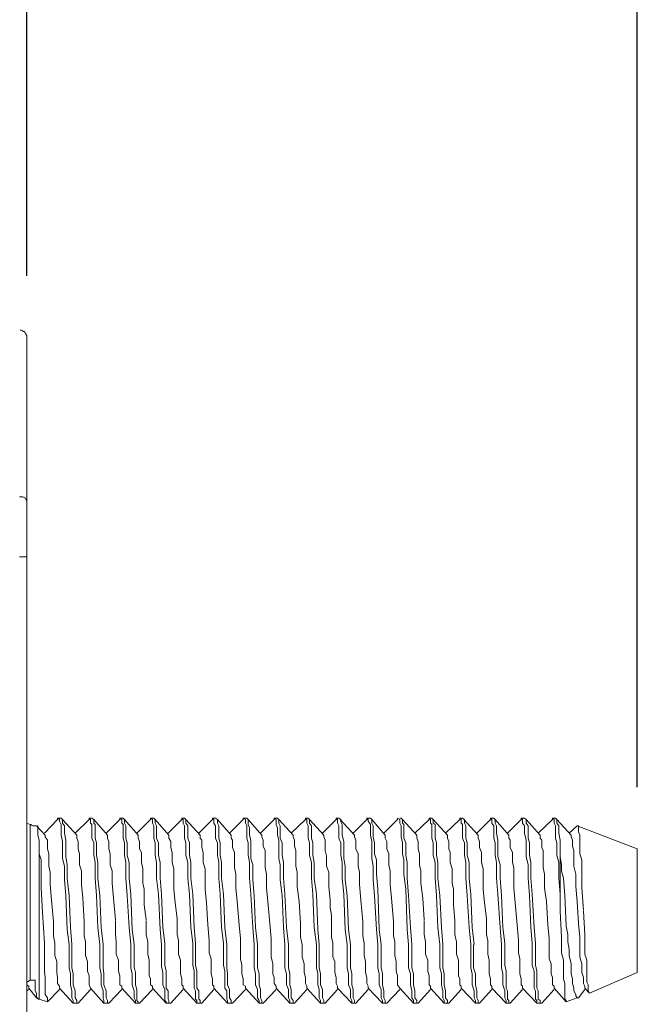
# Model space of a CAD drawing. Header units: millimetres. Extents: x 0 to 283, y 0 to 196.
# Tile 21 of 32: x 110 to 120, y 118 to 134. Entities that reach past the tile are written whole.
import ezdxf

# ---------------------------------------------------------------- set-up
doc = ezdxf.new("R2010")
doc.units = ezdxf.units.MM
doc.layers.get('0').update_dxf_attribs({"linetype": 'CONTINUOUS'})
doc.layers.get('DEFPOINTS').update_dxf_attribs({"linetype": 'CONTINUOUS'})
doc.layers.add('VISIBLE', color=7, linetype='CONTINUOUS', lineweight=0)
doc.styles.add('SANSSERIF', font='sanss___.ttf')
doc.dimstyles.new('ISO-25$0', dxfattribs={"dimtxt": 2.5, "dimasz": 2.5, "dimexe": 1.25, "dimexo": 1, "dimgap": 0.6, "dimtad": 1, "dimdec": 1, "dimzin": 9, "dimdsep": 46, "dimtxsty": 'SANSSERIF', "dimcen": 0.75, "dimadec": 1, "dimazin": 0, "dimtfac": 1, "dimtdec": 1, "dimtmove": 0, "dimatfit": 3, "dimfxl": 1, "dimarcsym": 0})

# ---------------------------------------------------------------- blocks, each defined once
blk = doc.blocks.new('*D35')
at = {"layer": 'DEFPOINTS', "color": 0, "transparency": 16777216}
for p in [(84.675, 140.501), (110.355, 129.045), (84.675, 96.217)]:
    blk.add_point(p, dxfattribs=at)
at = {"layer": 'VISIBLE', "color": 0, "lineweight": -2, "transparency": 16777216}
for p, q in [((84.675, 97.217), (84.675, 141.751)), ((110.355, 130.045), (110.355, 141.751)), ((107.855, 140.501), (87.175, 140.501))]:
    blk.add_line(p, q, dxfattribs=at)
at = {"layer": 'VISIBLE', "color": 0, "transparency": 16777216}
for points in [[(87.175, 140.917), (87.175, 140.084), (84.675, 140.501)], [(107.855, 140.917), (107.855, 140.084), (110.355, 140.501)]]:
    blk.add_solid(points, dxfattribs=at)
at = {"layer": 'VISIBLE', "color": 0, "transparency": 16777216, "insert": (97.515, 142.388), "char_height": 2.5, "attachment_point": 5, "style": 'SANSSERIF'}
blk.add_mtext('51.4', dxfattribs=at)
blk = doc.blocks.new('*D36')
at = {"layer": 'DEFPOINTS', "color": 0, "transparency": 16777216}
for p in [(120.217, 146.583), (110.355, 129.045), (120.217, 120.783)]:
    blk.add_point(p, dxfattribs=at)
at = {"layer": 'VISIBLE', "color": 0, "lineweight": -2, "transparency": 16777216}
for p, q in [((110.355, 130.045), (110.355, 147.833)), ((120.217, 121.783), (120.217, 147.833)), ((112.855, 146.583), (117.717, 146.583))]:
    blk.add_line(p, q, dxfattribs=at)
at = {"layer": 'VISIBLE', "color": 0, "transparency": 16777216}
for points in [[(112.855, 147), (112.855, 146.166), (110.355, 146.583)], [(117.717, 147), (117.717, 146.166), (120.217, 146.583)]]:
    blk.add_solid(points, dxfattribs=at)
at = {"layer": 'VISIBLE', "color": 0, "transparency": 16777216, "insert": (115.286, 148.471), "char_height": 2.5, "attachment_point": 5, "style": 'SANSSERIF'}
blk.add_mtext('19.7', dxfattribs=at)

msp = doc.modelspace()

# ---------------------------------------------------------------- linework, layer by layer
at = {"linetype": 'Continuous', "lineweight": 9}
for points in [[(110.355, 129.045), (110.355, 129.045), (110.355, 129.057), (110.355, 129.068), (110.355, 129.079), (110.344, 129.09), (110.344, 129.101), (110.333, 129.112), (110.333, 129.112), (110.322, 129.134), (110.322, 129.134), (110.311, 129.145), (110.3, 129.145), (110.289, 129.145), (110.289, 129.156), (110.267, 129.167), (110.267, 129.167), (110.256, 129.167), (110.245, 129.167)], [(110.355, 74.056), (110.355, 129.045), (110.355, 129.045)], [(110.355, 126.354), (110.355, 126.398), (110.333, 126.453), (110.289, 126.475), (110.234, 126.475)], [(110.355, 125.471), (110.355, 125.505), (110.333, 125.505), (110.289, 125.505), (110.234, 125.505)], [(110.851, 121.258), (110.642, 121.037), (110.642, 121.037)], [(110.851, 121.258), (110.851, 121.28), (110.851, 121.28)], [(110.851, 121.28), (110.907, 121.28), (110.907, 121.28)], [(110.851, 121.28), (110.884, 121.258), (110.884, 121.235), (110.907, 121.18), (110.907, 121.125), (110.907, 121.081), (110.907, 121.004), (110.929, 120.905), (110.929, 120.827), (110.929, 120.728), (110.929, 120.629), (110.962, 120.507), (110.962, 120.408), (110.962, 120.287)], [(110.907, 121.28), (110.929, 121.258), (110.929, 121.258)], [(110.929, 121.258), (110.929, 121.235), (110.929, 121.202), (110.962, 121.158), (110.962, 121.081), (110.962, 121.037), (110.984, 120.927), (110.984, 120.86), (110.984, 120.761), (110.984, 120.662), (111.006, 120.529), (111.006, 120.43), (111.006, 120.309)], [(111.16, 121.004), (110.929, 121.258), (110.929, 121.258)], [(111.359, 121.258), (111.138, 121.037), (111.138, 121.037)], [(111.359, 121.258), (111.359, 121.28), (111.359, 121.28)], [(111.359, 121.28), (111.403, 121.28), (111.403, 121.28)], [(111.359, 121.28), (111.381, 121.258), (111.381, 121.202), (111.403, 121.18), (111.403, 121.103), (111.403, 121.059), (111.403, 120.96), (111.436, 120.882), (111.436, 120.783), (111.436, 120.684), (111.458, 120.563), (111.458, 120.43), (111.458, 120.309)], [(111.436, 121.258), (111.403, 121.28), (111.403, 121.28)], [(111.502, 120.309), (111.502, 120.43), (111.502, 120.563), (111.48, 120.684), (111.48, 120.783), (111.48, 120.882), (111.458, 120.96), (111.458, 121.059), (111.458, 121.103), (111.458, 121.18), (111.436, 121.202), (111.436, 121.258)], [(111.657, 121.004), (111.436, 121.258), (111.436, 121.258)], [(111.855, 121.258), (111.635, 121.037), (111.635, 121.037)], [(111.855, 121.258), (111.855, 121.28), (111.855, 121.28)], [(111.855, 121.28), (111.91, 121.28), (111.91, 121.28)], [(111.855, 121.28), (111.888, 121.258), (111.888, 121.202), (111.91, 121.18), (111.91, 121.103), (111.91, 121.059), (111.91, 120.96), (111.932, 120.882), (111.932, 120.783), (111.932, 120.684), (111.954, 120.563), (111.954, 120.43), (111.954, 120.309)], [(111.932, 121.258), (111.91, 121.28), (111.91, 121.28)], [(112.01, 120.309), (112.01, 120.43), (112.01, 120.563), (111.977, 120.684), (111.977, 120.783), (111.977, 120.882), (111.954, 120.96), (111.954, 121.059), (111.954, 121.103), (111.954, 121.158), (111.932, 121.202), (111.932, 121.235), (111.932, 121.258)], [(112.153, 121.004), (111.932, 121.258), (111.932, 121.258)], [(112.352, 121.258), (112.131, 121.037), (112.131, 121.037)], [(112.352, 121.258), (112.352, 121.28), (112.352, 121.28)], [(112.352, 121.28), (112.407, 121.28), (112.407, 121.28)], [(112.352, 121.28), (112.385, 121.258), (112.385, 121.235), (112.385, 121.202), (112.407, 121.158), (112.407, 121.103), (112.407, 121.059), (112.407, 120.96), (112.429, 120.882), (112.429, 120.783), (112.429, 120.684), (112.451, 120.563), (112.451, 120.43), (112.451, 120.309)], [(112.429, 121.258), (112.407, 121.28), (112.407, 121.28)], [(112.506, 120.309), (112.506, 120.43), (112.506, 120.563), (112.484, 120.684), (112.484, 120.783), (112.484, 120.882), (112.451, 120.96), (112.451, 121.059), (112.451, 121.103), (112.451, 121.158), (112.429, 121.202), (112.429, 121.235), (112.429, 121.258)], [(112.649, 121.004), (112.429, 121.258), (112.429, 121.258)], [(112.859, 121.258), (112.638, 121.037), (112.638, 121.037)], [(112.859, 121.258), (112.859, 121.28), (112.859, 121.28)], [(112.859, 121.28), (112.903, 121.28), (112.903, 121.28)], [(112.859, 121.28), (112.881, 121.258), (112.881, 121.235), (112.881, 121.202), (112.903, 121.158), (112.903, 121.103), (112.903, 121.059), (112.903, 120.96), (112.925, 120.882), (112.925, 120.783), (112.925, 120.684), (112.958, 120.563), (112.958, 120.43), (112.958, 120.309)], [(112.925, 121.258), (112.903, 121.28), (112.903, 121.28)], [(113.002, 120.309), (113.002, 120.43), (113.002, 120.563), (112.98, 120.684), (112.98, 120.783), (112.98, 120.882), (112.958, 120.96), (112.958, 121.059), (112.958, 121.103), (112.958, 121.158), (112.925, 121.202), (112.925, 121.235), (112.925, 121.258)], [(113.157, 121.004), (112.925, 121.258), (112.925, 121.258)], [(113.355, 121.258), (113.135, 121.037), (113.135, 121.037)], [(113.355, 121.258), (113.355, 121.28), (113.355, 121.28)], [(113.355, 121.28), (113.4, 121.28), (113.4, 121.28)], [(113.355, 121.28), (113.377, 121.258), (113.377, 121.235), (113.377, 121.202), (113.4, 121.158), (113.4, 121.103), (113.4, 121.059), (113.4, 120.96), (113.433, 120.882), (113.433, 120.783), (113.433, 120.684), (113.455, 120.563), (113.455, 120.43), (113.455, 120.309)], [(113.433, 121.258), (113.4, 121.28), (113.4, 121.28)], [(113.499, 120.309), (113.499, 120.43), (113.499, 120.563), (113.477, 120.684), (113.477, 120.783), (113.477, 120.882), (113.455, 120.96), (113.455, 121.059), (113.455, 121.103), (113.455, 121.158), (113.433, 121.202), (113.433, 121.235), (113.433, 121.258)], [(113.653, 121.004), (113.433, 121.258), (113.433, 121.258)], [(113.852, 121.258), (113.631, 121.037), (113.631, 121.037)], [(113.852, 121.258), (113.852, 121.28), (113.852, 121.28)], [(113.852, 121.28), (113.907, 121.28), (113.907, 121.28)], [(113.852, 121.28), (113.885, 121.258), (113.885, 121.235), (113.885, 121.202), (113.907, 121.158), (113.907, 121.103), (113.907, 121.059), (113.907, 120.96), (113.929, 120.882), (113.929, 120.783), (113.929, 120.684), (113.951, 120.563), (113.951, 120.43), (113.951, 120.309)], [(113.929, 121.258), (113.907, 121.28), (113.907, 121.28)], [(113.973, 120.761), (113.973, 120.827), (113.973, 120.927), (113.951, 121.004), (113.951, 121.081), (113.951, 121.125), (113.929, 121.18), (113.929, 121.224), (113.929, 121.258)], [(114.15, 121.004), (113.929, 121.258), (113.929, 121.258)], [(114.348, 121.258), (114.128, 121.037), (114.128, 121.037)], [(114.348, 121.258), (114.348, 121.28), (114.348, 121.28)], [(114.348, 121.28), (114.403, 121.28), (114.403, 121.28)], [(114.348, 121.28), (114.381, 121.258), (114.381, 121.235), (114.381, 121.18), (114.403, 121.125), (114.403, 121.081), (114.403, 121.004), (114.425, 120.927), (114.425, 120.827), (114.425, 120.761)], [(114.425, 121.258), (114.403, 121.28), (114.403, 121.28)], [(114.503, 120.309), (114.503, 120.43), (114.503, 120.563), (114.481, 120.684), (114.481, 120.783), (114.481, 120.882), (114.447, 120.96), (114.447, 121.059), (114.447, 121.103), (114.447, 121.158), (114.425, 121.202), (114.425, 121.235), (114.425, 121.258)], [(114.657, 121.004), (114.425, 121.258), (114.425, 121.258)], [(114.856, 121.258), (114.624, 121.037), (114.624, 121.037)], [(114.856, 121.258), (114.856, 121.28), (114.856, 121.28)], [(114.856, 121.28), (114.9, 121.28), (114.9, 121.28)], [(114.856, 121.28), (114.878, 121.258), (114.878, 121.235), (114.878, 121.202), (114.9, 121.158), (114.9, 121.103), (114.9, 121.059), (114.9, 120.96), (114.922, 120.882), (114.922, 120.783), (114.922, 120.684), (114.955, 120.563), (114.955, 120.43), (114.955, 120.309)], [(114.922, 121.258), (114.9, 121.28), (114.9, 121.28)], [(114.999, 120.309), (114.999, 120.43), (114.999, 120.563), (114.977, 120.684), (114.977, 120.783), (114.977, 120.882), (114.955, 120.96), (114.955, 121.059), (114.955, 121.103), (114.955, 121.158), (114.922, 121.202), (114.922, 121.258)], [(115.153, 121.004), (114.922, 121.258), (114.922, 121.258)], [(115.352, 121.258), (115.131, 121.037), (115.131, 121.037)], [(115.352, 121.258), (115.352, 121.28), (115.352, 121.28)], [(115.352, 121.28), (115.396, 121.28), (115.396, 121.28)], [(115.352, 121.28), (115.374, 121.258), (115.374, 121.202), (115.396, 121.158), (115.396, 121.103), (115.396, 121.059), (115.396, 120.96), (115.429, 120.882), (115.429, 120.783), (115.429, 120.684), (115.451, 120.563), (115.451, 120.43), (115.451, 120.309)], [(115.429, 121.258), (115.396, 121.28), (115.396, 121.28)], [(115.65, 121.004), (115.418, 121.258), (115.418, 121.258)], [(115.495, 120.287), (115.495, 120.408), (115.495, 120.507), (115.473, 120.629), (115.473, 120.728), (115.473, 120.827), (115.473, 120.905), (115.451, 121.004), (115.451, 121.081), (115.451, 121.125), (115.451, 121.18), (115.429, 121.224), (115.429, 121.258)], [(115.848, 121.258), (115.628, 121.037), (115.628, 121.037)], [(115.848, 121.258), (115.848, 121.28), (115.848, 121.28)], [(115.848, 121.28), (115.904, 121.28), (115.904, 121.28)], [(115.848, 121.28), (115.871, 121.258), (115.871, 121.235), (115.904, 121.18), (115.904, 121.125), (115.904, 121.081), (115.904, 121.004), (115.926, 120.905), (115.926, 120.827), (115.926, 120.728), (115.926, 120.629), (115.948, 120.507), (115.948, 120.408), (115.948, 120.287)], [(115.926, 121.258), (115.904, 121.28), (115.904, 121.28)], [(116.003, 120.375), (116.003, 120.507), (116.003, 120.607), (115.97, 120.706), (115.97, 120.805), (115.97, 120.882), (115.948, 120.982), (115.948, 121.037), (115.948, 121.103), (115.948, 121.158), (115.926, 121.202), (115.926, 121.235), (115.926, 121.258)], [(116.146, 121.004), (115.926, 121.258), (115.926, 121.258)], [(116.345, 121.258), (116.124, 121.037), (116.124, 121.037)], [(116.345, 121.258), (116.345, 121.28), (116.345, 121.28)], [(116.345, 121.28), (116.378, 121.258), (116.378, 121.258)], [(116.378, 121.28), (116.4, 121.28), (116.4, 121.28)], [(116.378, 121.258), (116.378, 121.235), (116.378, 121.202), (116.4, 121.158), (116.4, 121.103), (116.4, 121.037), (116.4, 120.982), (116.422, 120.882), (116.422, 120.805), (116.422, 120.706), (116.444, 120.607), (116.444, 120.507), (116.444, 120.375)], [(116.422, 121.258), (116.4, 121.28), (116.4, 121.28)], [(116.499, 120.309), (116.499, 120.43), (116.499, 120.563), (116.477, 120.684), (116.477, 120.783), (116.477, 120.882), (116.444, 120.96), (116.444, 121.059), (116.444, 121.103), (116.444, 121.18), (116.422, 121.202), (116.422, 121.258)], [(116.654, 121.004), (116.422, 121.258), (116.422, 121.258)], [(116.852, 121.258), (116.621, 121.037), (116.621, 121.037)], [(116.852, 121.258), (116.852, 121.28), (116.852, 121.28)], [(116.852, 121.28), (116.896, 121.28), (116.896, 121.28)], [(116.852, 121.28), (116.874, 121.258), (116.874, 121.202), (116.896, 121.18), (116.896, 121.103), (116.896, 121.059), (116.896, 120.96), (116.918, 120.882), (116.918, 120.783), (116.918, 120.684), (116.952, 120.563), (116.952, 120.43), (116.952, 120.309)], [(116.918, 121.258), (116.896, 121.28), (116.896, 121.28)], [(116.996, 120.309), (116.996, 120.43), (116.996, 120.563), (116.974, 120.684), (116.974, 120.783), (116.974, 120.882), (116.952, 120.96), (116.952, 121.059), (116.952, 121.103), (116.952, 121.18), (116.918, 121.202), (116.918, 121.258)], [(117.15, 121.004), (116.918, 121.258), (116.918, 121.258)], [(117.349, 121.258), (117.117, 121.037), (117.117, 121.037)], [(117.349, 121.258), (117.349, 121.28), (117.349, 121.28)], [(117.349, 121.28), (117.393, 121.28), (117.393, 121.28)], [(117.349, 121.28), (117.371, 121.258), (117.371, 121.202), (117.393, 121.18), (117.393, 121.103), (117.393, 121.059), (117.393, 120.96), (117.426, 120.882), (117.426, 120.783), (117.426, 120.684), (117.448, 120.563), (117.448, 120.43), (117.448, 120.309)], [(117.426, 121.258), (117.393, 121.28), (117.393, 121.28)], [(117.647, 121.004), (117.415, 121.258), (117.415, 121.258)], [(117.503, 120.309), (117.503, 120.43), (117.503, 120.563), (117.47, 120.684), (117.47, 120.783), (117.47, 120.882), (117.448, 120.96), (117.448, 121.059), (117.448, 121.103), (117.448, 121.158), (117.426, 121.202), (117.426, 121.235), (117.426, 121.258)], [(117.845, 121.258), (117.624, 121.037), (117.624, 121.037)], [(117.845, 121.258), (117.845, 121.28), (117.845, 121.28)], [(117.845, 121.28), (117.9, 121.28), (117.9, 121.28)], [(117.845, 121.28), (117.867, 121.258), (117.867, 121.235), (117.867, 121.202), (117.9, 121.158), (117.9, 121.103), (117.9, 121.059), (117.9, 120.96), (117.922, 120.882), (117.922, 120.783), (117.922, 120.684), (117.944, 120.563), (117.944, 120.43), (117.944, 120.309)], [(117.922, 121.258), (117.9, 121.28), (117.9, 121.28)], [(117.999, 120.309), (117.999, 120.43), (117.999, 120.529), (117.966, 120.662), (117.966, 120.761), (117.966, 120.86), (117.966, 120.927), (117.944, 121.037), (117.944, 121.081), (117.944, 121.158), (117.922, 121.202), (117.922, 121.235), (117.922, 121.258)], [(118.143, 121.004), (117.922, 121.258), (117.922, 121.258)], [(118.341, 121.258), (118.121, 121.037), (118.121, 121.037)], [(118.341, 121.258), (118.341, 121.28), (118.341, 121.28)], [(118.341, 121.28), (118.397, 121.28), (118.397, 121.28)], [(118.341, 121.28), (118.364, 121.258), (118.364, 121.235), (118.364, 121.202), (118.397, 121.158), (118.397, 121.081), (118.397, 121.037), (118.419, 120.927), (118.419, 120.86), (118.419, 120.761), (118.419, 120.662), (118.452, 120.529), (118.452, 120.43), (118.452, 120.309)], [(118.419, 121.258), (118.397, 121.28), (118.397, 121.28)], [(118.496, 120.309), (118.496, 120.43), (118.496, 120.563), (118.474, 120.684), (118.474, 120.783), (118.474, 120.882), (118.452, 120.96), (118.452, 121.059), (118.452, 121.103), (118.452, 121.158), (118.419, 121.202), (118.419, 121.235), (118.419, 121.258)], [(118.65, 121.004), (118.419, 121.258), (118.419, 121.258)], [(118.849, 121.258), (118.617, 121.037), (118.617, 121.037)], [(118.849, 121.258), (118.849, 121.28), (118.849, 121.28)], [(118.849, 121.28), (118.893, 121.28), (118.893, 121.28)], [(118.849, 121.28), (118.871, 121.258), (118.871, 121.235), (118.871, 121.202), (118.893, 121.158), (118.893, 121.103), (118.893, 121.059), (118.893, 120.96), (118.915, 120.882), (118.915, 120.783), (118.915, 120.684), (118.948, 120.563), (118.948, 120.43), (118.948, 120.309)], [(118.915, 121.258), (118.893, 121.28), (118.893, 121.28)], [(118.97, 120.662), (118.97, 120.761), (118.97, 120.86), (118.97, 120.927), (118.948, 121.037), (118.948, 121.081), (118.948, 121.158), (118.915, 121.202), (118.915, 121.235), (118.915, 121.258)], [(119.147, 121.004), (118.915, 121.258), (118.915, 121.258)], [(110.41, 121.18), (110.355, 121.202), (110.355, 121.202)], [(110.41, 118.665), (110.41, 121.18), (110.41, 121.18)], [(110.41, 121.18), (110.421, 121.18), (110.432, 121.169), (110.454, 121.158), (110.465, 121.158), (110.476, 121.158), (110.498, 121.158), (110.498, 121.158)], [(110.554, 120.706), (110.554, 120.783), (110.554, 120.86), (110.554, 120.927), (110.531, 121.004), (110.531, 121.059), (110.531, 121.103), (110.531, 121.125), (110.531, 121.158), (110.509, 121.158)], [(110.653, 121.004), (110.509, 121.158), (110.509, 121.158)], [(119.246, 121.158), (119.114, 121.037), (119.114, 121.037)], [(120.217, 120.783), (119.246, 121.158), (119.246, 121.158)], [(119.246, 121.158), (119.268, 121.158), (119.268, 121.125), (119.268, 121.103), (119.268, 121.059), (119.29, 121.004), (119.29, 120.927), (119.29, 120.882), (119.29, 120.783), (119.29, 120.706), (119.323, 120.607), (119.323, 120.507), (119.323, 120.375)], [(110.73, 120.21), (110.73, 120.309), (110.73, 120.408), (110.708, 120.507), (110.708, 120.607), (110.708, 120.706), (110.686, 120.783), (110.686, 120.827), (110.686, 120.905), (110.686, 120.927), (110.653, 120.982), (110.653, 121.004)], [(111.237, 120.21), (111.237, 120.331), (111.237, 120.43), (111.204, 120.529), (111.204, 120.607), (111.204, 120.706), (111.182, 120.783), (111.182, 120.86), (111.182, 120.905), (111.16, 120.96), (111.16, 120.982), (111.16, 121.004)], [(111.734, 120.232), (111.734, 120.331), (111.734, 120.43), (111.701, 120.529), (111.701, 120.629), (111.701, 120.706), (111.679, 120.783), (111.679, 120.86), (111.679, 120.905), (111.657, 120.96), (111.657, 120.982), (111.657, 121.004)], [(112.252, 120.132), (112.23, 120.232), (112.23, 120.331), (112.23, 120.463), (112.208, 120.563), (112.208, 120.629), (112.208, 120.728), (112.175, 120.783), (112.175, 120.86), (112.175, 120.905), (112.153, 120.96), (112.153, 120.982), (112.153, 121.004)], [(112.727, 120.132), (112.727, 120.254), (112.727, 120.353), (112.727, 120.463), (112.705, 120.563), (112.705, 120.662), (112.705, 120.728), (112.683, 120.805), (112.683, 120.86), (112.683, 120.905), (112.649, 120.96), (112.649, 120.982), (112.649, 121.004)], [(113.234, 120.132), (113.234, 120.254), (113.234, 120.353), (113.234, 120.463), (113.201, 120.563), (113.201, 120.662), (113.201, 120.728), (113.179, 120.805), (113.179, 120.882), (113.179, 120.927), (113.157, 120.96), (113.157, 120.982), (113.157, 121.004)], [(113.73, 120.154), (113.73, 120.254), (113.73, 120.375), (113.708, 120.485), (113.708, 120.585), (113.708, 120.662), (113.708, 120.728), (113.675, 120.805), (113.675, 120.882), (113.675, 120.927), (113.653, 120.96), (113.653, 121.004)], [(114.205, 120.585), (114.205, 120.684), (114.205, 120.761), (114.172, 120.827), (114.172, 120.882), (114.172, 120.927), (114.15, 120.982), (114.15, 121.004)], [(114.723, 120.177), (114.723, 120.287), (114.723, 120.408), (114.701, 120.507), (114.701, 120.585), (114.701, 120.673), (114.701, 120.761), (114.679, 120.827), (114.679, 120.882), (114.679, 120.927), (114.657, 120.982), (114.657, 121.004)], [(115.231, 120.177), (115.231, 120.309), (115.231, 120.408), (115.198, 120.507), (115.198, 120.607), (115.198, 120.673), (115.176, 120.761), (115.176, 120.827), (115.176, 120.882), (115.176, 120.927), (115.153, 120.982), (115.153, 121.004)], [(115.727, 120.21), (115.727, 120.309), (115.727, 120.408), (115.705, 120.507), (115.705, 120.607), (115.705, 120.706), (115.672, 120.783), (115.672, 120.827), (115.672, 120.905), (115.672, 120.927), (115.65, 120.982), (115.65, 121.004)], [(116.223, 120.21), (116.223, 120.331), (116.223, 120.43), (116.201, 120.529), (116.201, 120.629), (116.201, 120.706), (116.168, 120.783), (116.168, 120.86), (116.168, 120.905), (116.146, 120.96), (116.146, 120.982), (116.146, 121.004)], [(116.72, 120.232), (116.72, 120.331), (116.72, 120.43), (116.698, 120.529), (116.698, 120.629), (116.698, 120.706), (116.676, 120.783), (116.676, 120.86), (116.676, 120.905), (116.654, 120.96), (116.654, 120.982), (116.654, 121.004)], [(117.249, 120.132), (117.227, 120.232), (117.227, 120.353), (117.227, 120.463), (117.194, 120.563), (117.194, 120.629), (117.194, 120.728), (117.172, 120.783), (117.172, 120.86), (117.172, 120.905), (117.15, 120.96), (117.15, 120.982), (117.15, 121.004)], [(117.724, 120.132), (117.724, 120.254), (117.724, 120.353), (117.724, 120.463), (117.702, 120.563), (117.702, 120.662), (117.702, 120.728), (117.669, 120.805), (117.669, 120.86), (117.669, 120.905), (117.647, 120.96), (117.647, 120.982), (117.647, 121.004)], [(118.22, 120.154), (118.22, 120.254), (118.22, 120.353), (118.22, 120.485), (118.198, 120.563), (118.198, 120.662), (118.198, 120.728), (118.165, 120.805), (118.165, 120.882), (118.165, 120.927), (118.143, 120.96), (118.143, 120.982), (118.143, 121.004)], [(118.717, 120.154), (118.717, 120.287), (118.717, 120.375), (118.694, 120.485), (118.694, 120.585), (118.694, 120.662), (118.694, 120.761), (118.672, 120.805), (118.672, 120.882), (118.672, 120.927), (118.65, 120.96), (118.65, 121.004)], [(119.224, 120.177), (119.224, 120.287), (119.224, 120.375), (119.191, 120.507), (119.191, 120.585), (119.191, 120.673), (119.191, 120.761), (119.169, 120.827), (119.169, 120.882), (119.169, 120.927), (119.147, 120.982), (119.147, 121.004)], [(114.006, 120.287), (114.006, 120.408), (114.006, 120.529), (113.973, 120.629), (113.973, 120.761)], [(114.425, 120.761), (114.425, 120.629), (114.447, 120.529), (114.447, 120.408), (114.447, 120.287)], [(120.217, 118.787), (120.217, 120.783), (120.217, 120.783)], [(110.554, 120.706), (110.554, 118.356), (110.554, 118.356)], [(110.554, 120.706), (110.587, 120.607), (110.587, 120.507), (110.587, 120.375)], [(114.227, 120.154), (114.227, 120.287), (114.227, 120.375), (114.205, 120.485), (114.205, 120.585)], [(118.97, 120.662), (118.992, 120.529), (118.992, 120.43), (119.025, 120.309)], [(118.97, 120.662), (118.97, 119.779), (118.97, 119.779)], [(110.587, 120.375), (110.587, 120.154), (110.587, 120.154)], [(110.962, 120.287), (110.984, 120.033), (110.984, 120.033)], [(111.006, 120.309), (111.039, 120.033), (111.039, 120.033)], [(111.458, 120.309), (111.48, 120.033), (111.48, 120.033)], [(111.535, 120.033), (111.502, 120.309), (111.502, 120.309)], [(111.954, 120.309), (111.977, 120.033), (111.977, 120.033)], [(112.032, 120.055), (112.01, 120.309), (112.01, 120.309)], [(112.451, 120.309), (112.484, 120.055), (112.484, 120.055)], [(112.528, 120.055), (112.506, 120.309), (112.506, 120.309)], [(112.958, 120.309), (112.98, 120.055), (112.98, 120.055)], [(113.036, 120.055), (113.002, 120.309), (113.002, 120.309)], [(113.455, 120.309), (113.477, 120.055), (113.477, 120.055)], [(113.532, 120.055), (113.499, 120.309), (113.499, 120.309)], [(113.951, 120.309), (113.973, 120.055), (113.973, 120.055)], [(114.028, 120.033), (114.006, 120.287), (114.006, 120.287)], [(114.447, 120.287), (114.481, 120.033), (114.481, 120.033)], [(114.525, 120.055), (114.503, 120.309), (114.503, 120.309)], [(114.955, 120.309), (114.977, 120.055), (114.977, 120.055)], [(115.032, 120.055), (114.999, 120.309), (114.999, 120.309)], [(115.451, 120.309), (115.473, 120.055), (115.473, 120.055)], [(115.529, 120.033), (115.495, 120.287), (115.495, 120.287)], [(115.948, 120.287), (115.97, 120.033), (115.97, 120.033)], [(116.025, 120.132), (116.003, 120.375), (116.003, 120.375)], [(116.444, 120.375), (116.477, 120.132), (116.477, 120.132)], [(116.521, 120.033), (116.499, 120.309), (116.499, 120.309)], [(116.952, 120.309), (116.974, 120.033), (116.974, 120.033)], [(117.029, 120.033), (116.996, 120.309), (116.996, 120.309)], [(117.448, 120.309), (117.47, 120.033), (117.47, 120.033)], [(117.525, 120.055), (117.503, 120.309), (117.503, 120.309)], [(117.944, 120.309), (117.966, 120.055), (117.966, 120.055)], [(118.022, 120.033), (117.999, 120.309), (117.999, 120.309)], [(118.452, 120.309), (118.474, 120.033), (118.474, 120.033)], [(118.518, 120.055), (118.496, 120.309), (118.496, 120.309)], [(118.948, 120.309), (118.97, 120.055), (118.97, 120.055)], [(119.025, 120.309), (119.047, 120.033), (119.07, 119.537)], [(119.323, 120.375), (119.323, 120.154), (119.323, 120.154)], [(110.587, 120.154), (110.609, 119.757), (110.642, 119.261)], [(110.752, 119.956), (110.73, 120.21), (110.73, 120.21)], [(111.26, 119.989), (111.237, 120.21), (111.237, 120.21)], [(111.756, 119.989), (111.734, 120.232), (111.734, 120.232)], [(112.252, 119.879), (112.252, 120.132), (112.252, 120.132)], [(112.782, 119.658), (112.749, 119.912), (112.727, 120.132)], [(113.256, 119.912), (113.234, 120.132), (113.234, 120.132)], [(113.753, 119.934), (113.73, 120.154), (113.73, 120.154)], [(114.249, 119.934), (114.227, 120.154), (114.227, 120.154)], [(114.756, 119.934), (114.723, 120.177), (114.723, 120.177)], [(115.275, 119.36), (115.275, 119.614), (115.275, 119.713), (115.253, 119.835), (115.253, 119.956), (115.231, 120.177)], [(115.749, 119.956), (115.727, 120.21), (115.727, 120.21)], [(116.047, 119.482), (116.025, 120.132), (116.025, 120.132)], [(116.246, 119.989), (116.223, 120.21), (116.223, 120.21)], [(116.477, 120.132), (116.499, 119.482), (116.499, 119.482)], [(116.753, 119.989), (116.72, 120.232), (116.72, 120.232)], [(117.249, 119.879), (117.249, 120.132), (117.249, 120.132)], [(117.779, 119.404), (117.779, 119.658), (117.746, 119.912), (117.724, 120.132)], [(118.242, 119.912), (118.22, 120.154), (118.22, 120.154)], [(118.75, 119.934), (118.717, 120.154), (118.717, 120.154)], [(119.246, 119.934), (119.224, 120.177), (119.224, 120.177)], [(119.323, 120.154), (119.345, 119.79), (119.345, 119.79)], [(110.785, 119.614), (110.752, 119.956), (110.752, 119.956)], [(110.984, 120.033), (111.006, 119.482), (111.006, 119.482)], [(111.061, 119.515), (111.039, 120.033), (111.039, 120.033)], [(111.282, 119.614), (111.26, 119.989), (111.26, 119.989)], [(111.48, 120.033), (111.502, 119.515), (111.502, 119.515)], [(111.557, 119.515), (111.535, 120.033), (111.535, 120.033)], [(111.789, 119.636), (111.756, 119.989), (111.756, 119.989)], [(111.977, 120.033), (112.01, 119.515), (112.01, 119.515)], [(112.054, 119.482), (112.032, 120.055), (112.032, 120.055)], [(112.484, 120.055), (112.506, 119.482), (112.506, 119.482)], [(112.55, 119.515), (112.528, 120.055), (112.528, 120.055)], [(112.98, 120.055), (113.002, 119.515), (113.002, 119.515)], [(113.058, 119.515), (113.036, 120.055), (113.036, 120.055)], [(113.477, 120.055), (113.499, 119.515), (113.499, 119.515)], [(113.554, 119.515), (113.532, 120.055), (113.532, 120.055)], [(113.973, 120.055), (114.006, 119.515), (114.006, 119.515)], [(114.05, 119.515), (114.028, 120.033), (114.028, 120.033)], [(114.481, 120.033), (114.503, 119.515), (114.503, 119.515)], [(114.547, 119.515), (114.525, 120.055), (114.525, 120.055)], [(114.977, 120.055), (114.999, 119.515), (114.999, 119.515)], [(115.054, 119.482), (115.032, 120.055), (115.032, 120.055)], [(115.473, 120.055), (115.495, 119.482), (115.495, 119.482)], [(115.551, 119.482), (115.529, 120.033), (115.529, 120.033)], [(115.782, 119.614), (115.749, 119.956), (115.749, 119.956)], [(115.97, 120.033), (116.003, 119.482), (116.003, 119.482)], [(116.279, 119.614), (116.246, 119.989), (116.246, 119.989)], [(116.554, 119.515), (116.521, 120.033), (116.521, 120.033)], [(116.775, 119.636), (116.753, 119.989), (116.753, 119.989)], [(116.974, 120.033), (116.996, 119.515), (116.996, 119.515)], [(117.051, 119.515), (117.029, 120.033), (117.029, 120.033)], [(117.47, 120.033), (117.503, 119.515), (117.503, 119.515)], [(117.547, 119.515), (117.525, 120.055), (117.525, 120.055)], [(117.966, 120.055), (117.999, 119.515), (117.999, 119.515)], [(118.044, 119.515), (118.022, 120.033), (118.022, 120.033)], [(118.474, 120.033), (118.496, 119.515), (118.496, 119.515)], [(118.551, 119.515), (118.518, 120.055), (118.518, 120.055)], [(118.97, 120.055), (118.97, 119.779), (118.97, 119.779)], [(112.285, 119.636), (112.252, 119.879), (112.252, 119.879)], [(113.278, 119.559), (113.256, 119.912), (113.256, 119.912)], [(113.786, 119.559), (113.753, 119.934), (113.753, 119.934)], [(114.282, 119.581), (114.249, 119.934), (114.249, 119.934)], [(114.778, 119.581), (114.756, 119.934), (114.756, 119.934)], [(117.271, 119.404), (117.271, 119.625), (117.249, 119.879)], [(118.275, 119.559), (118.242, 119.912), (118.242, 119.912)], [(118.772, 119.559), (118.75, 119.934), (118.75, 119.934)], [(119.268, 119.581), (119.246, 119.934), (119.246, 119.934)], [(112.782, 119.404), (112.782, 119.658), (112.782, 119.658)], [(118.97, 119.779), (118.992, 119.36), (118.992, 119.36)], [(119.345, 119.779), (119.367, 119.404), (119.367, 119.404)], [(110.785, 119.382), (110.785, 119.614), (110.785, 119.614)], [(111.006, 119.482), (111.039, 119.239), (111.039, 119.239)], [(111.083, 119.239), (111.061, 119.515), (111.061, 119.515)], [(111.282, 119.382), (111.282, 119.614), (111.282, 119.614)], [(111.502, 119.515), (111.535, 119.239), (111.535, 119.239)], [(111.59, 119.239), (111.557, 119.515), (111.557, 119.515)], [(111.789, 119.404), (111.789, 119.625), (111.789, 119.625)], [(112.01, 119.515), (112.032, 119.239), (112.032, 119.239)], [(112.087, 119.239), (112.054, 119.482), (112.054, 119.482)], [(112.285, 119.404), (112.285, 119.625), (112.285, 119.625)], [(112.506, 119.482), (112.528, 119.239), (112.528, 119.239)], [(112.583, 119.261), (112.55, 119.515), (112.55, 119.515)], [(113.002, 119.515), (113.036, 119.261), (113.036, 119.261)], [(113.08, 119.261), (113.058, 119.515), (113.058, 119.515)], [(113.3, 119.305), (113.278, 119.559), (113.278, 119.559)], [(113.499, 119.515), (113.532, 119.261), (113.532, 119.261)], [(113.587, 119.239), (113.554, 119.515), (113.554, 119.515)], [(113.808, 119.338), (113.786, 119.559), (113.786, 119.559)], [(114.006, 119.515), (114.028, 119.239), (114.028, 119.239)], [(114.083, 119.239), (114.05, 119.515), (114.05, 119.515)], [(114.304, 119.338), (114.282, 119.581), (114.282, 119.581)], [(114.503, 119.515), (114.525, 119.239), (114.525, 119.239)], [(114.58, 119.239), (114.547, 119.515), (114.547, 119.515)], [(114.778, 119.36), (114.778, 119.581), (114.778, 119.581)], [(114.999, 119.515), (115.032, 119.239), (115.032, 119.239)], [(115.076, 119.239), (115.054, 119.482), (115.054, 119.482)], [(115.495, 119.482), (115.529, 119.239), (115.529, 119.239)], [(115.584, 119.239), (115.551, 119.482), (115.551, 119.482)], [(115.782, 119.382), (115.782, 119.614), (115.782, 119.614)], [(116.003, 119.482), (116.025, 119.239), (116.025, 119.239)], [(116.08, 119.239), (116.047, 119.482), (116.047, 119.482)], [(116.279, 119.382), (116.279, 119.614), (116.279, 119.614)], [(116.499, 119.482), (116.521, 119.239), (116.521, 119.239)], [(116.576, 119.239), (116.554, 119.515), (116.554, 119.515)], [(116.775, 119.404), (116.775, 119.625), (116.775, 119.625)], [(116.996, 119.515), (117.029, 119.239), (117.029, 119.239)], [(117.073, 119.239), (117.051, 119.515), (117.051, 119.515)], [(117.503, 119.515), (117.525, 119.239), (117.525, 119.239)], [(117.58, 119.239), (117.547, 119.515), (117.547, 119.515)], [(117.999, 119.515), (118.022, 119.239), (118.022, 119.239)], [(118.077, 119.261), (118.044, 119.515), (118.044, 119.515)], [(118.297, 119.305), (118.275, 119.559), (118.275, 119.559)], [(118.496, 119.515), (118.518, 119.261), (118.518, 119.261)], [(118.573, 119.261), (118.551, 119.515), (118.551, 119.515)], [(118.794, 119.338), (118.772, 119.559), (118.772, 119.559)], [(119.07, 119.537), (119.092, 119.404), (119.092, 119.283), (119.114, 119.162), (119.114, 119.062), (119.147, 118.93), (119.147, 118.831), (119.147, 118.765), (119.169, 118.687), (119.169, 118.61), (119.191, 118.533), (119.191, 118.489), (119.224, 118.434), (119.224, 118.412), (119.246, 118.378)], [(119.29, 119.36), (119.268, 119.581), (119.268, 119.581)], [(110.884, 118.533), (110.884, 118.566), (110.851, 118.61), (110.851, 118.665), (110.851, 118.709), (110.84, 118.787), (110.84, 118.864), (110.84, 118.963), (110.807, 119.062), (110.807, 119.162), (110.807, 119.261), (110.785, 119.382)], [(111.381, 118.533), (111.359, 118.588), (111.359, 118.61), (111.359, 118.665), (111.359, 118.731), (111.337, 118.809), (111.337, 118.875), (111.337, 118.963), (111.304, 119.062), (111.304, 119.162), (111.304, 119.283), (111.282, 119.382)], [(111.888, 118.533), (111.888, 118.566), (111.855, 118.588), (111.855, 118.61), (111.855, 118.665), (111.855, 118.731), (111.833, 118.809), (111.833, 118.875), (111.833, 118.985), (111.8, 119.084), (111.8, 119.184), (111.8, 119.283), (111.789, 119.404)], [(112.385, 118.533), (112.385, 118.566), (112.352, 118.588), (112.352, 118.632), (112.352, 118.687), (112.33, 118.731), (112.33, 118.809), (112.33, 118.875), (112.33, 118.985), (112.307, 119.084), (112.307, 119.184), (112.307, 119.283), (112.285, 119.404)], [(112.881, 118.533), (112.881, 118.566), (112.859, 118.588), (112.859, 118.632), (112.859, 118.687), (112.837, 118.765), (112.837, 118.809), (112.837, 118.908), (112.837, 118.985), (112.804, 119.084), (112.804, 119.206), (112.804, 119.305), (112.782, 119.404)], [(113.885, 118.533), (113.885, 118.566), (113.852, 118.588), (113.852, 118.632), (113.852, 118.687), (113.83, 118.765), (113.83, 118.831), (113.83, 118.908), (113.808, 119.007), (113.808, 119.106), (113.808, 119.206), (113.808, 119.338)], [(114.381, 118.533), (114.381, 118.566), (114.348, 118.61), (114.348, 118.632), (114.348, 118.709), (114.326, 118.765), (114.326, 118.831), (114.326, 118.93), (114.304, 119.04), (114.304, 119.129), (114.304, 119.239), (114.304, 119.338)], [(114.878, 118.533), (114.878, 118.566), (114.856, 118.61), (114.856, 118.665), (114.856, 118.709), (114.834, 118.787), (114.834, 118.864), (114.834, 118.93), (114.8, 119.04), (114.8, 119.129), (114.8, 119.239), (114.778, 119.36)], [(115.374, 118.533), (115.374, 118.566), (115.352, 118.61), (115.352, 118.665), (115.352, 118.709), (115.33, 118.787), (115.33, 118.864), (115.33, 118.963), (115.297, 119.04), (115.297, 119.129), (115.297, 119.261), (115.275, 119.36)], [(115.871, 118.533), (115.871, 118.566), (115.848, 118.61), (115.848, 118.665), (115.848, 118.709), (115.826, 118.787), (115.826, 118.864), (115.826, 118.963), (115.804, 119.062), (115.804, 119.162), (115.804, 119.261), (115.782, 119.382)], [(116.378, 118.533), (116.345, 118.588), (116.345, 118.61), (116.345, 118.665), (116.345, 118.731), (116.323, 118.809), (116.323, 118.875), (116.323, 118.963), (116.301, 119.062), (116.301, 119.162), (116.301, 119.283), (116.279, 119.382)], [(116.874, 118.533), (116.874, 118.566), (116.852, 118.588), (116.852, 118.61), (116.852, 118.687), (116.852, 118.731), (116.83, 118.809), (116.83, 118.875), (116.83, 118.985), (116.797, 119.084), (116.797, 119.184), (116.797, 119.283), (116.775, 119.404)], [(117.371, 118.533), (117.371, 118.566), (117.349, 118.588), (117.349, 118.632), (117.349, 118.687), (117.327, 118.731), (117.327, 118.809), (117.327, 118.875), (117.327, 118.985), (117.294, 119.084), (117.294, 119.184), (117.294, 119.283), (117.271, 119.404)], [(117.867, 118.533), (117.867, 118.566), (117.845, 118.588), (117.845, 118.632), (117.845, 118.687), (117.823, 118.765), (117.823, 118.831), (117.823, 118.908), (117.823, 118.985), (117.801, 119.084), (117.801, 119.206), (117.801, 119.305), (117.779, 119.404)], [(118.871, 118.533), (118.871, 118.566), (118.849, 118.588), (118.849, 118.632), (118.849, 118.709), (118.827, 118.765), (118.827, 118.831), (118.827, 118.93), (118.794, 119.007), (118.794, 119.106), (118.794, 119.239), (118.794, 119.338)], [(118.992, 119.36), (118.992, 119.106), (118.992, 119.106)], [(119.367, 118.533), (119.367, 118.566), (119.345, 118.61), (119.345, 118.665), (119.345, 118.709), (119.323, 118.787), (119.323, 118.864), (119.323, 118.93), (119.29, 119.04), (119.29, 119.129), (119.29, 119.239), (119.29, 119.36)], [(119.367, 119.404), (119.367, 119.184), (119.367, 119.184)], [(110.642, 119.261), (110.642, 119.04), (110.642, 119.04)], [(111.039, 119.239), (111.039, 119.106), (111.039, 118.985), (111.039, 118.864), (111.061, 118.765), (111.061, 118.665), (111.061, 118.588), (111.083, 118.489), (111.083, 118.434), (111.083, 118.378), (111.105, 118.334), (111.105, 118.312), (111.105, 118.29)], [(111.16, 118.29), (111.16, 118.312), (111.16, 118.334), (111.138, 118.378), (111.138, 118.434), (111.138, 118.489), (111.105, 118.588), (111.105, 118.665), (111.105, 118.765), (111.083, 118.864), (111.083, 118.985), (111.083, 119.106), (111.083, 119.239)], [(111.535, 119.239), (111.535, 119.106), (111.535, 118.985), (111.535, 118.864), (111.557, 118.765), (111.557, 118.665), (111.557, 118.588), (111.59, 118.489), (111.59, 118.434), (111.59, 118.378), (111.601, 118.334), (111.601, 118.312), (111.601, 118.29)], [(111.657, 118.29), (111.657, 118.312), (111.657, 118.334), (111.635, 118.378), (111.635, 118.434), (111.635, 118.489), (111.601, 118.588), (111.601, 118.665), (111.601, 118.765), (111.59, 118.864), (111.59, 118.985), (111.59, 119.106), (111.59, 119.239)], [(112.032, 119.239), (112.032, 119.106), (112.032, 118.985), (112.032, 118.864), (112.054, 118.765), (112.054, 118.665), (112.054, 118.588), (112.087, 118.489), (112.087, 118.434), (112.087, 118.378), (112.109, 118.334), (112.109, 118.312), (112.109, 118.29)], [(112.153, 118.29), (112.153, 118.312), (112.131, 118.334), (112.131, 118.378), (112.131, 118.434), (112.131, 118.511), (112.109, 118.588), (112.109, 118.687), (112.109, 118.787), (112.087, 118.875), (112.087, 118.985), (112.087, 119.106), (112.087, 119.239)], [(112.528, 119.239), (112.528, 119.106), (112.528, 118.985), (112.528, 118.886), (112.55, 118.787), (112.55, 118.687), (112.55, 118.588), (112.583, 118.511), (112.583, 118.434), (112.583, 118.378), (112.583, 118.334), (112.605, 118.312), (112.605, 118.29)], [(112.649, 118.29), (112.649, 118.334), (112.638, 118.356), (112.638, 118.412), (112.638, 118.489), (112.605, 118.533), (112.605, 118.632), (112.605, 118.709), (112.605, 118.809), (112.583, 118.908), (112.583, 119.04), (112.583, 119.129), (112.583, 119.261)], [(113.036, 119.261), (113.036, 119.129), (113.036, 119.04), (113.036, 118.908), (113.058, 118.809), (113.058, 118.709), (113.058, 118.632), (113.058, 118.533), (113.08, 118.489), (113.08, 118.412), (113.08, 118.356), (113.102, 118.334), (113.102, 118.29)], [(113.157, 118.29), (113.157, 118.334), (113.135, 118.356), (113.135, 118.412), (113.135, 118.489), (113.102, 118.533), (113.102, 118.632), (113.102, 118.709), (113.102, 118.809), (113.08, 118.908), (113.08, 119.04), (113.08, 119.129), (113.08, 119.261)], [(113.377, 118.533), (113.377, 118.566), (113.355, 118.588), (113.355, 118.632), (113.355, 118.687), (113.333, 118.765), (113.333, 118.831), (113.333, 118.908), (113.333, 119.007), (113.3, 119.106), (113.3, 119.206), (113.3, 119.305)], [(113.532, 119.261), (113.532, 119.129), (113.532, 119.04), (113.532, 118.908), (113.554, 118.809), (113.554, 118.709), (113.554, 118.632), (113.554, 118.533), (113.587, 118.489), (113.587, 118.412), (113.587, 118.356), (113.598, 118.334), (113.598, 118.29)], [(113.653, 118.29), (113.653, 118.312), (113.653, 118.334), (113.631, 118.378), (113.631, 118.434), (113.631, 118.511), (113.598, 118.588), (113.598, 118.665), (113.598, 118.765), (113.587, 118.864), (113.587, 118.985), (113.587, 119.106), (113.587, 119.239)], [(114.028, 119.239), (114.028, 119.106), (114.028, 118.985), (114.028, 118.864), (114.05, 118.765), (114.05, 118.665), (114.05, 118.588), (114.083, 118.511), (114.083, 118.434), (114.083, 118.378), (114.106, 118.334), (114.106, 118.312), (114.106, 118.29)], [(114.15, 118.29), (114.15, 118.312), (114.15, 118.334), (114.128, 118.378), (114.128, 118.434), (114.128, 118.511), (114.106, 118.588), (114.106, 118.665), (114.106, 118.765), (114.083, 118.864), (114.083, 118.985), (114.083, 119.106), (114.083, 119.239)], [(114.525, 119.239), (114.525, 119.106), (114.525, 118.985), (114.525, 118.864), (114.547, 118.765), (114.547, 118.665), (114.547, 118.588), (114.58, 118.511), (114.58, 118.434), (114.58, 118.378), (114.602, 118.334), (114.602, 118.312), (114.602, 118.29)], [(114.657, 118.29), (114.657, 118.312), (114.657, 118.334), (114.624, 118.378), (114.624, 118.434), (114.624, 118.511), (114.602, 118.588), (114.602, 118.665), (114.602, 118.765), (114.58, 118.864), (114.58, 118.985), (114.58, 119.106), (114.58, 119.239)], [(115.032, 119.239), (115.032, 119.106), (115.032, 118.985), (115.032, 118.864), (115.054, 118.765), (115.054, 118.665), (115.054, 118.588), (115.076, 118.511), (115.076, 118.434), (115.076, 118.378), (115.098, 118.334), (115.098, 118.312), (115.098, 118.29)], [(115.153, 118.29), (115.153, 118.312), (115.153, 118.334), (115.131, 118.378), (115.131, 118.434), (115.131, 118.511), (115.098, 118.588), (115.098, 118.665), (115.098, 118.765), (115.076, 118.864), (115.076, 118.985), (115.076, 119.106), (115.076, 119.239)], [(115.529, 119.239), (115.529, 119.106), (115.529, 118.985), (115.529, 118.864), (115.551, 118.765), (115.551, 118.665), (115.551, 118.588), (115.584, 118.511), (115.584, 118.434), (115.584, 118.378), (115.606, 118.334), (115.606, 118.312), (115.606, 118.29)], [(115.65, 118.29), (115.65, 118.312), (115.65, 118.334), (115.628, 118.378), (115.628, 118.434), (115.628, 118.511), (115.606, 118.588), (115.606, 118.665), (115.606, 118.765), (115.584, 118.864), (115.584, 118.985), (115.584, 119.106), (115.584, 119.239)], [(116.025, 119.239), (116.025, 119.106), (116.025, 118.985), (116.025, 118.864), (116.047, 118.765), (116.047, 118.665), (116.047, 118.588), (116.08, 118.511), (116.08, 118.434), (116.08, 118.378), (116.102, 118.334), (116.102, 118.312), (116.102, 118.29)], [(116.146, 118.29), (116.146, 118.312), (116.146, 118.334), (116.124, 118.378), (116.124, 118.434), (116.124, 118.489), (116.102, 118.588), (116.102, 118.665), (116.102, 118.765), (116.08, 118.864), (116.08, 118.985), (116.08, 119.106), (116.08, 119.239)], [(116.521, 119.239), (116.521, 119.106), (116.521, 118.985), (116.521, 118.864), (116.554, 118.765), (116.554, 118.665), (116.554, 118.588), (116.576, 118.489), (116.576, 118.434), (116.576, 118.378), (116.599, 118.334), (116.599, 118.312), (116.599, 118.29)], [(116.654, 118.29), (116.654, 118.312), (116.654, 118.334), (116.621, 118.378), (116.621, 118.434), (116.621, 118.489), (116.599, 118.588), (116.599, 118.665), (116.599, 118.765), (116.576, 118.864), (116.576, 118.985), (116.576, 119.106), (116.576, 119.239)], [(117.029, 119.239), (117.029, 119.106), (117.029, 118.985), (117.029, 118.864), (117.051, 118.765), (117.051, 118.665), (117.051, 118.588), (117.073, 118.489), (117.073, 118.434), (117.073, 118.378), (117.095, 118.334), (117.095, 118.312), (117.095, 118.29)], [(117.15, 118.29), (117.15, 118.312), (117.15, 118.334), (117.117, 118.378), (117.117, 118.434), (117.117, 118.489), (117.095, 118.588), (117.095, 118.665), (117.095, 118.765), (117.073, 118.864), (117.073, 118.985), (117.073, 119.106), (117.073, 119.239)], [(117.525, 119.239), (117.525, 119.106), (117.525, 118.985), (117.525, 118.864), (117.547, 118.765), (117.547, 118.665), (117.547, 118.588), (117.58, 118.489), (117.58, 118.434), (117.58, 118.378), (117.602, 118.334), (117.602, 118.312), (117.602, 118.29)], [(117.647, 118.29), (117.647, 118.312), (117.647, 118.334), (117.624, 118.378), (117.624, 118.434), (117.624, 118.489), (117.602, 118.588), (117.602, 118.665), (117.602, 118.765), (117.569, 118.864), (117.569, 118.985), (117.569, 119.106), (117.569, 119.239)], [(118.022, 119.239), (118.022, 119.106), (118.022, 118.985), (118.022, 118.864), (118.044, 118.765), (118.044, 118.665), (118.044, 118.588), (118.077, 118.489), (118.077, 118.434), (118.077, 118.378), (118.099, 118.334), (118.099, 118.312), (118.099, 118.29)], [(118.143, 118.29), (118.143, 118.334), (118.121, 118.356), (118.121, 118.412), (118.121, 118.489), (118.099, 118.533), (118.099, 118.632), (118.099, 118.709), (118.099, 118.809), (118.077, 118.908), (118.077, 119.04), (118.077, 119.129), (118.077, 119.261)], [(118.364, 118.533), (118.364, 118.566), (118.341, 118.588), (118.341, 118.632), (118.341, 118.687), (118.319, 118.765), (118.319, 118.831), (118.319, 118.908), (118.319, 119.007), (118.297, 119.106), (118.297, 119.206), (118.297, 119.305)], [(118.518, 119.261), (118.518, 119.129), (118.518, 119.04), (118.518, 118.908), (118.551, 118.809), (118.551, 118.709), (118.551, 118.632), (118.551, 118.533), (118.573, 118.489), (118.573, 118.412), (118.573, 118.356), (118.595, 118.334), (118.595, 118.29)], [(118.65, 118.29), (118.65, 118.334), (118.617, 118.356), (118.617, 118.412), (118.617, 118.489), (118.595, 118.533), (118.595, 118.632), (118.595, 118.709), (118.595, 118.809), (118.573, 118.908), (118.573, 119.04), (118.573, 119.129), (118.573, 119.261)], [(119.367, 119.184), (119.367, 119.084), (119.4, 118.985), (119.4, 118.875), (119.4, 118.787), (119.4, 118.709), (119.4, 118.632), (119.423, 118.588), (119.423, 118.533), (119.423, 118.511), (119.423, 118.489), (119.445, 118.456)], [(110.642, 119.04), (110.642, 118.908), (110.642, 118.809), (110.653, 118.709), (110.653, 118.632), (110.653, 118.566), (110.653, 118.489), (110.653, 118.434), (110.686, 118.378), (110.686, 118.334), (110.686, 118.312)], [(118.992, 119.106), (119.025, 118.985), (119.025, 118.875), (119.025, 118.787), (119.025, 118.687), (119.047, 118.61), (119.047, 118.511), (119.047, 118.456), (119.047, 118.412), (119.047, 118.356), (119.07, 118.334), (119.07, 118.312)], [(120.217, 118.787), (119.445, 118.456), (119.445, 118.456)], [(110.41, 118.665), (110.355, 118.632), (110.355, 118.632)], [(110.388, 118.533), (110.388, 118.566), (110.355, 118.588)], [(110.388, 118.533), (110.509, 118.378), (110.509, 118.378)], [(110.41, 118.665), (110.432, 118.665), (110.454, 118.665), (110.487, 118.665)], [(110.487, 118.665), (110.487, 118.61), (110.487, 118.533), (110.487, 118.489), (110.509, 118.456), (110.509, 118.412), (110.509, 118.378)], [(110.884, 118.533), (111.105, 118.29), (111.105, 118.29)], [(111.381, 118.533), (111.601, 118.29), (111.601, 118.29)], [(111.888, 118.533), (112.109, 118.29), (112.109, 118.29)], [(112.385, 118.533), (112.605, 118.29), (112.605, 118.29)], [(112.881, 118.533), (113.102, 118.29), (113.102, 118.29)], [(113.377, 118.533), (113.598, 118.29), (113.598, 118.29)], [(113.885, 118.533), (114.106, 118.29), (114.106, 118.29)], [(114.381, 118.533), (114.602, 118.29), (114.602, 118.29)], [(114.878, 118.533), (115.098, 118.29), (115.098, 118.29)], [(115.374, 118.533), (115.606, 118.29), (115.606, 118.29)], [(115.871, 118.533), (116.102, 118.29), (116.102, 118.29)], [(116.378, 118.533), (116.599, 118.29), (116.599, 118.29)], [(116.874, 118.533), (117.095, 118.29), (117.095, 118.29)], [(117.371, 118.533), (117.602, 118.29), (117.602, 118.29)], [(117.867, 118.533), (118.099, 118.29), (118.099, 118.29)], [(118.364, 118.533), (118.595, 118.29), (118.595, 118.29)], [(118.871, 118.533), (119.07, 118.312), (119.07, 118.312)], [(119.367, 118.533), (119.445, 118.456), (119.445, 118.456)], [(110.355, 118.489), (110.388, 118.511), (110.388, 118.511)], [(110.509, 118.378), (110.531, 118.378), (110.531, 118.378)], [(110.554, 118.356), (110.542, 118.356), (110.531, 118.367), (110.52, 118.367)], [(110.686, 118.312), (110.554, 118.356), (110.554, 118.356)], [(110.686, 118.312), (110.884, 118.511), (110.884, 118.511)], [(111.182, 118.29), (111.381, 118.511), (111.381, 118.511)], [(111.679, 118.29), (111.888, 118.511), (111.888, 118.511)], [(112.175, 118.29), (112.385, 118.511), (112.385, 118.511)], [(112.683, 118.29), (112.881, 118.511), (112.881, 118.511)], [(113.179, 118.29), (113.377, 118.511), (113.377, 118.511)], [(113.675, 118.29), (113.885, 118.511), (113.885, 118.511)], [(114.172, 118.29), (114.381, 118.511), (114.381, 118.511)], [(114.679, 118.29), (114.878, 118.511), (114.878, 118.511)], [(115.176, 118.29), (115.374, 118.511), (115.374, 118.511)], [(115.672, 118.29), (115.871, 118.511), (115.871, 118.511)], [(116.168, 118.29), (116.378, 118.511), (116.378, 118.511)], [(116.676, 118.29), (116.874, 118.511), (116.874, 118.511)], [(117.172, 118.29), (117.371, 118.511), (117.371, 118.511)], [(117.669, 118.29), (117.867, 118.511), (117.867, 118.511)], [(118.165, 118.29), (118.364, 118.511), (118.364, 118.511)], [(118.672, 118.29), (118.871, 118.511), (118.871, 118.511)], [(119.246, 118.378), (119.07, 118.312), (119.07, 118.312)], [(119.246, 118.378), (119.268, 118.378), (119.268, 118.378)], [(119.268, 118.378), (119.367, 118.511), (119.367, 118.511)], [(111.105, 118.29), (111.16, 118.29), (111.16, 118.29)], [(111.182, 118.29), (111.16, 118.29), (111.16, 118.29)], [(111.601, 118.29), (111.657, 118.29), (111.657, 118.29)], [(111.679, 118.29), (111.657, 118.29), (111.657, 118.29)], [(112.109, 118.29), (112.153, 118.29), (112.153, 118.29)], [(112.175, 118.29), (112.153, 118.29), (112.153, 118.29)], [(112.605, 118.29), (112.649, 118.29), (112.649, 118.29)], [(112.683, 118.29), (112.649, 118.29), (112.649, 118.29)], [(113.102, 118.29), (113.157, 118.29), (113.157, 118.29)], [(113.179, 118.29), (113.157, 118.29), (113.157, 118.29)], [(113.598, 118.29), (113.653, 118.29), (113.653, 118.29)], [(113.675, 118.29), (113.653, 118.29), (113.653, 118.29)], [(114.106, 118.29), (114.15, 118.29), (114.15, 118.29)], [(114.172, 118.29), (114.15, 118.29), (114.15, 118.29)], [(114.602, 118.29), (114.657, 118.29), (114.657, 118.29)], [(114.679, 118.29), (114.657, 118.29), (114.657, 118.29)], [(115.098, 118.29), (115.153, 118.29), (115.153, 118.29)], [(115.176, 118.29), (115.153, 118.29), (115.153, 118.29)], [(115.606, 118.29), (115.65, 118.29), (115.65, 118.29)], [(115.672, 118.29), (115.65, 118.29), (115.65, 118.29)], [(116.102, 118.29), (116.146, 118.29), (116.146, 118.29)], [(116.168, 118.29), (116.146, 118.29), (116.146, 118.29)], [(116.599, 118.29), (116.654, 118.29), (116.654, 118.29)], [(116.676, 118.29), (116.654, 118.29), (116.654, 118.29)], [(117.095, 118.29), (117.15, 118.29), (117.15, 118.29)], [(117.172, 118.29), (117.15, 118.29), (117.15, 118.29)], [(117.602, 118.29), (117.647, 118.29), (117.647, 118.29)], [(117.669, 118.29), (117.647, 118.29), (117.647, 118.29)], [(118.099, 118.29), (118.143, 118.29), (118.143, 118.29)], [(118.165, 118.29), (118.143, 118.29), (118.143, 118.29)], [(118.595, 118.29), (118.65, 118.29), (118.65, 118.29)], [(118.672, 118.29), (118.65, 118.29), (118.65, 118.29)]]:
    msp.add_lwpolyline(points, dxfattribs=at)
for points in [[(115.926, 121.258), (115.926, 121.258)], [(115.926, 121.258), (115.926, 121.258)], [(119.246, 121.158), (119.246, 121.158)], [(110.388, 118.511), (110.388, 118.511)], [(119.445, 118.456), (119.445, 118.456)], [(111.105, 118.29), (111.105, 118.29)], [(111.601, 118.29), (111.601, 118.29)], [(112.109, 118.29), (112.109, 118.29)], [(113.102, 118.29), (113.102, 118.29)], [(113.598, 118.29), (113.598, 118.29)], [(114.106, 118.29), (114.106, 118.29)], [(114.602, 118.29), (114.602, 118.29)], [(115.098, 118.29), (115.098, 118.29)], [(115.606, 118.29), (115.606, 118.29)], [(116.102, 118.29), (116.102, 118.29)], [(116.599, 118.29), (116.599, 118.29)], [(117.095, 118.29), (117.095, 118.29)], [(117.602, 118.29), (117.602, 118.29)], [(118.099, 118.29), (118.099, 118.29)], [(118.595, 118.29), (118.595, 118.29)], [(119.07, 118.312), (119.07, 118.312)]]:
    msp.add_lwpolyline(points, close=True, dxfattribs=at)

# ---------------------------------------------------------------- dimensions: what is measured, and where the dimension line sits
at = {"layer": 'VISIBLE'}
for base, p2, picture, middle in [((120.217, 146.583), (120.217, 120.783), '*D36', (115.286, 148.471)), ((84.675, 140.501), (84.675, 96.217), '*D35', (97.515, 142.388))]:
    dim = msp.add_linear_dim(base=base, p1=(110.355, 129.045), p2=p2, dimstyle='ISO-25$0', override={"dimlfac": 2}, dxfattribs=at)
    dim.commit()
    dim.dimension.update_dxf_attribs({"geometry": picture, "text_midpoint": middle})

doc.saveas('drawing.dxf')
